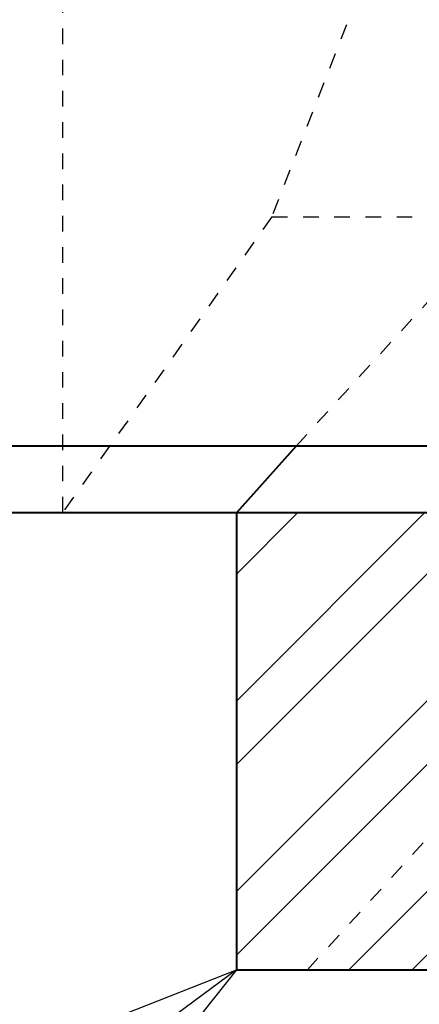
# Model space of a CAD drawing. Header units: metres. Extents: x -113 to 509, y -50 to 519.
# Tile 201 of 240: x 63.39 to 65.95, y 428.62 to 434.92. Entities that reach past the tile are written whole.
import ezdxf
from ezdxf import colors
from ezdxf.entities.mleader import LeaderData, LeaderLine
from ezdxf.enums import TextEntityAlignment as Align
from ezdxf.math import Vec2, Vec3

# ---------------------------------------------------------------- set-up
doc = ezdxf.new("R2010")
doc.units = ezdxf.units.M
doc.header["$MEASUREMENT"] = 0
doc.linetypes.add('Wisdot2', pattern=[0.125, 0.0625, -0.0625])
for name, color, linetype, lineweight in [('B_ANNO_DIM', 7, 'Continuous', 18), ('B_ANNO_TEXT', 7, 'Continuous', 18), ('B_DETAIL', 7, 'Continuous', 18), ('B_DETAIL_HIDDEN', 7, 'Wisdot2', 25), ('B_DETAIL_OBJ', 7, 'Continuous', 40)]:
    doc.layers.add(name, color=color, linetype=linetype, lineweight=lineweight)
doc.styles.add('Annotative', font='calibri.ttf', dxfattribs={"height": 0.0625})
doc.styles.get("Standard").update_dxf_attribs({"font": 'calibri.ttf'})

# ---------------------------------------------------------------- blocks, each defined once
blk = doc.blocks.new('_Open30')
at = {"color": 0, "linetype": 'ByBlock', "lineweight": -2}
for p, q in [((-1, 0.2679), (0, 0)), ((0, 0), (-1, -0.2679)), ((0, 0), (-1, 0))]:
    blk.add_line(p, q, dxfattribs=at)
blk = doc.blocks.new('*U2432')
at = {"layer": 'B_DETAIL'}
h = blk.add_hatch(dxfattribs=at)
h.set_pattern_fill('ANSI32', color=256, scale=2.30116)
h.set_pattern_definition([(45, (204.2579, 135.5891), (-0.610187, 0.610187), []), (45, (204.6647, 135.5891), (-0.610187, 0.610187), [])])
edge = h.paths.add_edge_path()
edge.add_line((180.0972, 164.9276), (177.6032, 164.9276))
edge.add_line((177.6032, 164.9276), (177.6032, 161.9996))
edge.add_line((177.6032, 161.9996), (180.0972, 161.9996))
edge.add_line((180.0972, 161.9996), (180.0969, 162.733))
edge.add_arc((179.7836, 162.7327), 0.3133, 0.05435, 142.05918)
edge.add_line((179.5365, 162.9254), (179.4703, 162.7327))
edge.add_arc((179.1674, 162.8368), 0.3202, 161.02959, 341.02959, ccw=False)
edge.add_line((178.8646, 162.9409), (179.2512, 164.0658))
edge.add_arc((179.5541, 163.9617), 0.3202, -7.13836, 161.02959, ccw=False)
edge.add_line((179.8719, 163.9219), (180.3709, 163.9219))
edge.add_line((180.3709, 163.9219), (180.46, 164.0142))
edge.add_line((180.46, 164.0142), (180.46, 164.5616))
edge.add_line((180.46, 164.5616), (180.0972, 164.9276))
at = {"layer": 'B_DETAIL_HIDDEN', "ltscale": 0.5}
for p, q in [((180.6232, 174.018), (177.8304, 166.8215)), ((176.4899, 164.9276), (176.4899, 169.4774)), ((177.8304, 166.8215), (176.4899, 164.9276)), ((177.8304, 166.8215), (179.3268, 166.8215)), ((177.9863, 165.3534), (179.3268, 166.8215)), ((178.0583, 161.9996), (180.1264, 164.2646))]:
    blk.add_line(p, q, dxfattribs=at)
at = {"layer": 'B_DETAIL_OBJ'}
for p, q in [((177.6063, 164.9276), (177.9863, 165.3534)), ((137.2413, 164.9276), (180.0972, 164.9276))]:
    blk.add_line(p, q, dxfattribs=at)
at = {"layer": 'B_DETAIL_OBJ', "flags": 128}
blk.add_lwpolyline([(147.1902, 178.7485), (201.1892, 178.7485), (201.1892, 165.3534), (147.1902, 165.3534)], close=True, dxfattribs=at)
blk.add_lwpolyline([(177.6032, 164.9276), (177.6032, 161.9996), (180.0972, 161.9996), (180.0969, 162.7327, 0.713683), (179.5365, 162.9254)], format="xyb", dxfattribs=at)
at = {"layer": 'B_ANNO_TEXT', "style": 'Annotative'}
blk.add_attdef('DIM2', text='', height=1.5, rotation=315.05602, dxfattribs=at).set_placement((311.4772, 219.6159), align=Align.MIDDLE_CENTER)
at = {"layer": 'B_ANNO_DIM'}
ml = blk.add_multileader_mtext('Standard', dxfattribs=at)
ml.set_content('', color=256)
ml.set_leader_properties()
ml.set_arrow_properties(name='OPEN30')
ml.build(insert=Vec2(0, 0))
ml.multileader.update_dxf_attribs({"text_right_attachment_type": 3, "dogleg_length": 0.0625, "arrow_head_size": 1.5, "scale": 24})
ctx = ml.context
ctx.base_point, ctx.scale, ctx.char_height, ctx.arrow_head_size, ctx.landing_gap_size, ctx.plane_origin, ctx.plane_x_axis, ctx.plane_y_axis = Vec3(172.4766, 158.2102), 24, 1.5, 1.5, 0.75, Vec3(177.6858, 162.0607), Vec3(0.804165, 0.594405), Vec3(-0.594405, 0.804165)
ctx.right_attachment = 3
notes = []
notes.append((ctx, [(0, (1, 1, 0), (174.8891, 159.9935), (-0.804165, -0.594405), 1.5, [(0, [(177.6032, 161.9996), (174.8891, 159.9935), (174.8891, 159.9935)], 0, [])])]))
ctx.mtext.insert, ctx.mtext.text_direction, ctx.mtext.rotation, ctx.mtext.flow_direction = Vec3(172.6339, 159.2592), Vec3(0.804165, 0.594405), 0.636526, 5
for ctx, leaders in notes:
    for number, flags, end, landing, length, lines in leaders:
        leader = LeaderData()
        leader.index, (leader.has_last_leader_line, leader.has_dogleg_vector, leader.attachment_direction) = number, flags
        leader.last_leader_point, leader.dogleg_vector, leader.dogleg_length = Vec3(end), Vec3(landing), length
        for number, points, colour, breaks in lines:
            line = LeaderLine()
            line.index, line.vertices, line.color, line.breaks = number, Vec3.list(points), colors.encode_raw_color(colour), breaks
            leader.lines.append(line)
        ctx.leaders.append(leader)

msp = doc.modelspace()

# ---------------------------------------------------------------- block references
msp.add_blockref('*U2432', (-112.8286, 266.8387))

doc.saveas('drawing.dxf')
